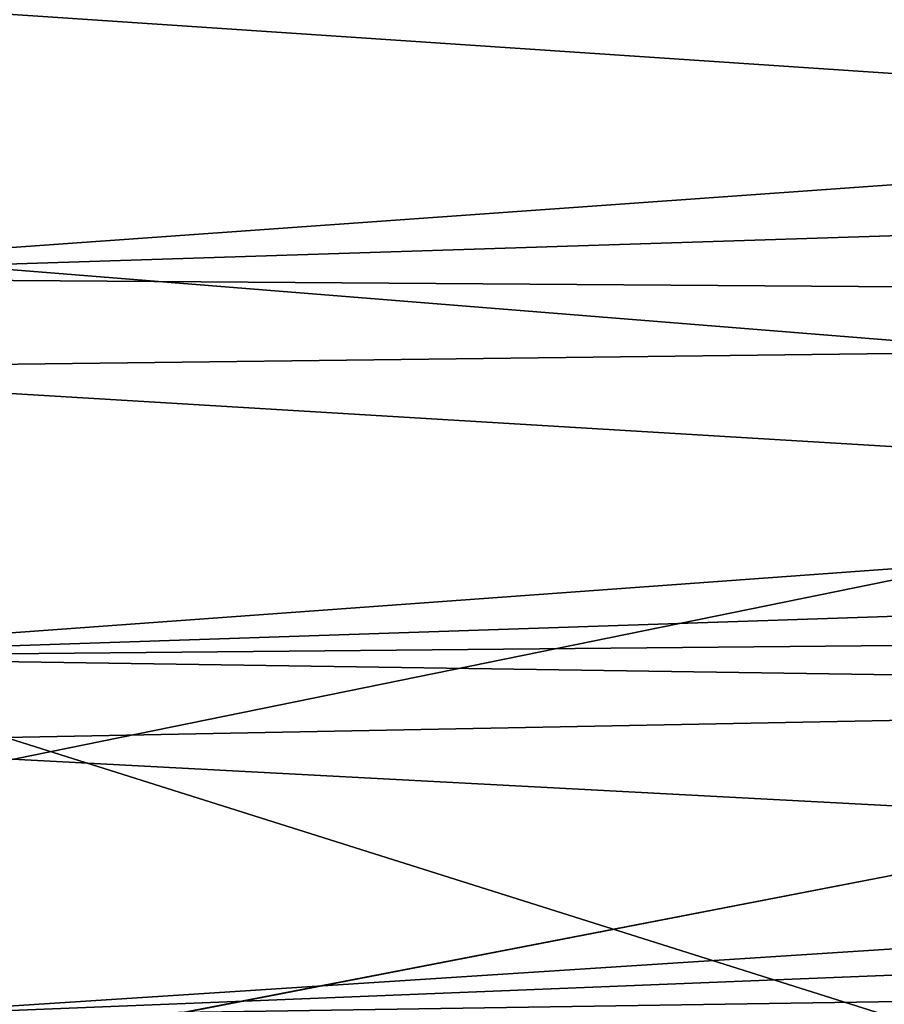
# Model space of a CAD drawing. Header units: metres. Extents: x -258 to 72, y -72 to 102.
# Tile 107 of 256: x -31.726 to -30.983, y -0.974 to -0.127. Entities that reach past the tile are written whole.
import ezdxf

# ---------------------------------------------------------------- set-up
doc = ezdxf.new("R2010")
doc.units = ezdxf.units.M
doc.layers.add('solid_FREESTAND_ASM_SW0005', color=7, linetype='CONTINUOUS')

msp = doc.modelspace()

# ---------------------------------------------------------------- linework, layer by layer
at = {"layer": 'solid_FREESTAND_ASM_SW0005'}
for points in [[(-76.866859, 13.5, 45.799999), (-18.621225, -13.5, 45.799999), (-19.621469, -11.999912, 45.799999)], [(-76.866859, -13.5, 45.799999), (-18.621225, -13.5, 45.799999), (-76.866859, 13.5, 45.799999)], [(-76.866859, 13.5, 45.799999), (-19.621469, -11.999912, 45.799999), (-20.501156, -10.426056, 45.799999)], [(-76.866859, 13.5, 45.799999), (-20.501156, -10.426056, 45.799999), (-21.254854, -8.788127, 45.799999)], [(-76.866859, 13.5, 45.799999), (-21.254854, -8.788127, 45.799999), (-21.877932, -7.096202, 45.799999)], [(-76.866859, 13.5, 45.799999), (-21.877932, -7.096202, 45.799999), (-22.366564, -5.36067, 45.799999)], [(-76.866859, 13.5, 45.799999), (-22.366564, -5.36067, 45.799999), (-22.717751, -3.592184, 45.799999)], [(-76.866859, 13.5, 45.799999), (-22.717751, -3.592184, 45.799999), (-22.929329, -1.801623, 45.799999)], [(-76.866859, 13.5, 45.799999), (-22.929329, -1.801623, 45.799999), (-23, 0, 45.799999)], [(-86.5, 5.75, 111.550003), (-86.5, -5.75, 111.550003), (-24.43742, -5.75, 111.550003)], [(-24.43742, 5.75, 111.550003), (-86.5, 5.75, 111.550003), (-24.43742, -5.75, 111.550003)], [(-56.184334, -5.75, 103.550003), (-25.868656, 5.75001, 103.550003), (-26.203732, 3.95151, 103.550003)], [(-56.184334, 5.75, 103.550003), (-25.868656, 5.75001, 103.550003), (-56.184334, -5.75, 103.550003)], [(-56.184334, -5.75, 103.550003), (-26.203732, 3.95151, 103.550003), (-26.217653, 3.858066, 103.550003)], [(-56.184334, -5.75, 103.550003), (-26.217653, 3.858066, 103.550003), (-26.414162, 2.131207, 103.550003)], [(-56.184334, -5.75, 103.550003), (-26.414162, 2.131207, 103.550003), (-26.429197, 1.935864, 103.550003)], [(-56.184334, -5.75, 103.550003), (-26.429197, 1.935864, 103.550003), (-26.49826, 0.303701, 103.550003)], [(-56.184334, -5.75, 103.550003), (-26.49826, 0.303701, 103.550003), (-26.500002, 0.004287, 103.550003)], [(72.351036, -4.645123, -887), (-72.5, 0, -887), (72.5, 0, -887)], [(72.351036, -4.645123, -887), (-72.351036, -4.645118, -887), (-72.5, 0, -887)], [(-56.184334, -5.75, 103.550003), (-26.500002, 0.004287, 103.550003), (-26.443668, -1.726965, 103.550003)], [(-23.478117, -1.004642, 43.906601), (-36, 0, 43.950001), (-23.5, 0, 43.950001)], [(-36, -1.178601, 43.890228), (-36, 0, 43.950001), (-23.478117, -1.004642, 43.906601)], [(-32.785225, -3.39164, -872.137024), (-23.200001, 0, -872), (-32.886406, 0, -872.135803)], [(-32.785225, -3.39164, -872.137024), (-23.126789, -1.841652, -872), (-23.200001, 0, -872)], [(-32.123413, -0.014942, 18.700001), (-32.095703, -0.349212, 18.700001), (-27.900597, -0.050076, 18.700001)], [(-32.095703, -0.349212, 18.700001), (-27.911045, -0.215101, 18.700001), (-27.900597, -0.050076, 18.700001)], [(-32.121357, -0.096462, 17.799999), (-27.90131, -0.074172, 17.799999), (-27.934237, -0.377656, 17.799999)], [(-32.081631, -0.427988, 17.799999), (-32.121357, -0.096462, 17.799999), (-27.934237, -0.377656, 17.799999)], [(-32.095703, -0.349212, 18.700001), (-27.934444, -0.378793, 18.700001), (-27.911045, -0.215101, 18.700001)], [(-32.095703, -0.349212, 18.700001), (-32.017731, -0.675432, 18.700001), (-27.934444, -0.378793, 18.700001)], [(-32.081631, -0.427988, 17.799999), (-27.934237, -0.377656, 17.799999), (-28.010813, -0.673152, 17.799999)], [(-32.017731, -0.675432, 18.700001), (-27.970652, -0.540138, 18.700001), (-27.934444, -0.378793, 18.700001)], [(-31.992416, -0.749742, 17.799999), (-32.081631, -0.427988, 17.799999), (-28.010813, -0.673152, 17.799999)], [(-32.017731, -0.675432, 18.700001), (-27.988201, -0.63788, 18.700001), (-27.970652, -0.540138, 18.700001)], [(-32.017731, -0.675432, 18.700001), (-28.010588, -0.734827, 18.700001), (-27.988201, -0.63788, 18.700001)], [(-32.017731, -0.675432, 18.700001), (-31.891293, -0.986107, 18.700001), (-28.010588, -0.734827, 18.700001)], [(-31.992416, -0.749742, 17.799999), (-28.010813, -0.673152, 17.799999), (-28.129423, -0.954431, 17.799999)], [(-31.891293, -0.986107, 18.700001), (-28.037937, -0.831382, 18.700001), (-28.010588, -0.734827, 18.700001)], [(-31.855755, -1.054387, 17.799999), (-31.992416, -0.749742, 17.799999), (-28.129423, -0.954431, 17.799999)], [(-31.891293, -0.986107, 18.700001), (-28.070372, -0.927733, 18.700001), (-28.037937, -0.831382, 18.700001)], [(-31.891293, -0.986107, 18.700001), (-28.107904, -1.023603, 18.700001), (-28.070372, -0.927733, 18.700001)], [(-31.855755, -1.054387, 17.799999), (-28.129423, -0.954431, 17.799999), (-28.287558, -1.215541, 17.799999)]]:
    msp.add_3dface(points, dxfattribs=at)

doc.saveas('drawing.dxf')
